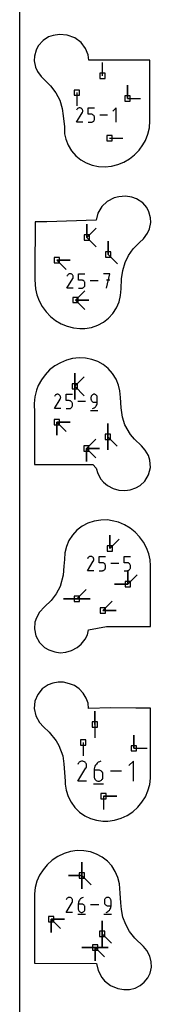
# Model space of a CAD drawing. Extents: x 0 to 600, y 0 to 900.
# Tile 55 of 56: x 0 to 14, y 681 to 787. Entities that reach past the tile are written whole.
import ezdxf

# ---------------------------------------------------------------- set-up
doc = ezdxf.new("R2010")
doc.units = 0

msp = doc.modelspace()

# ---------------------------------------------------------------- linework, layer by layer
at = {"layer": 'annotation', "color": 1}
for p, q in [((8.965385, 780.96222), (8.965385, 782.39097)), ((11.665122, 778.520201), (11.665122, 779.948951)), ((11.665122, 778.520201), (11.665122, 779.948951)), ((11.665122, 779.948951), (11.665122, 778.520201)), ((6.1853, 779.13581), (6.1853, 777.70706)), ((11.665122, 778.520201), (13.093872, 778.520201)), ((6.319478, 777.44525), (6.270773, 777.411665)), ((6.372713, 777.469786), (6.319478, 777.44525)), ((6.429175, 777.484934), (6.372713, 777.469786)), ((6.48756, 777.490355), (6.429175, 777.484934)), ((6.546565, 777.485711), (6.48756, 777.490355)), ((6.604885, 777.470662), (6.546565, 777.485711)), ((6.661216, 777.44487), (6.604885, 777.470662)), ((6.711598, 777.409094), (6.661216, 777.44487)), ((6.661216, 777.44487), (6.661216, 777.44487)), ((7.411063, 776.802803), (7.411063, 777.490393)), ((7.411063, 777.490393), (8.096813, 777.490393)), ((10.442423, 777.490393), (10.09916, 777.147034)), ((10.442423, 775.946342), (10.442423, 777.490393)), ((6.146177, 775.946329), (6.779833, 776.966433)), ((6.192171, 777.318701), (6.147145, 777.232328)), ((6.227903, 777.369369), (6.192171, 777.318701)), ((6.270773, 777.411665), (6.227903, 777.369369)), ((6.753723, 777.366162), (6.711598, 777.409094)), ((6.787217, 777.317392), (6.753723, 777.366162)), ((6.779833, 776.966433), (6.78059, 776.96737)), ((6.779833, 776.966433), (6.779833, 776.966433)), ((6.78059, 776.96737), (6.781317, 776.968316)), ((6.781317, 776.968316), (6.782017, 776.969277)), ((6.782017, 776.969277), (6.782695, 776.970262)), ((6.782695, 776.970262), (6.783357, 776.971279)), ((6.783357, 776.971279), (6.784007, 776.972336)), ((6.784007, 776.972336), (6.78465, 776.973441)), ((6.78465, 776.973441), (6.78529, 776.974601)), ((6.78529, 776.974601), (6.785933, 776.975826)), ((6.785933, 776.975826), (6.812096, 777.032001)), ((6.785933, 776.975826), (6.785933, 776.975826)), ((6.811704, 777.264097), (6.787217, 777.317392)), ((6.82681, 777.207595), (6.811704, 777.264097)), ((6.812096, 777.032001), (6.827381, 777.090231)), ((6.83216, 777.149202), (6.82681, 777.207595)), ((6.827381, 777.090231), (6.83216, 777.149202)), ((7.753938, 776.802803), (7.411063, 776.802803)), ((7.815503, 776.7973), (7.753938, 776.802803)), ((7.873475, 776.781428), (7.815503, 776.7973)), ((7.92688, 776.756145), (7.873475, 776.781428)), ((7.974743, 776.722408), (7.92688, 776.756145)), ((8.016089, 776.681174), (7.974743, 776.722408)), ((8.049944, 776.633401), (8.016089, 776.681174)), ((8.075332, 776.580044), (8.049944, 776.633401)), ((8.09128, 776.522062), (8.075332, 776.580044)), ((8.096813, 776.460412), (8.09128, 776.522062)), ((8.096813, 776.289604), (8.096813, 776.460412)), ((8.096813, 776.460412), (8.096813, 776.460412)), ((9.520238, 776.718367), (8.675977, 776.718367)), ((6.831927, 775.946329), (6.146177, 775.946329)), ((7.411063, 775.946342), (7.753938, 775.946342)), ((7.753938, 775.946342), (7.815477, 775.951875)), ((7.753938, 775.946342), (7.753938, 775.946342)), ((7.815477, 775.951875), (7.873436, 775.967826)), ((7.873436, 775.967826), (7.926837, 775.993225)), ((7.926837, 775.993225), (7.974703, 776.0271)), ((7.974703, 776.0271), (8.016057, 776.068478)), ((8.016057, 776.068478), (8.049922, 776.116389)), ((8.049922, 776.116389), (8.075321, 776.169862)), ((8.075321, 776.169862), (8.091277, 776.227924)), ((8.091277, 776.227924), (8.096813, 776.289604)), ((9.728856, 774.208852), (11.157606, 774.208852)), ((7.281078, 763.491679), (7.281078, 764.920429)), ((7.281078, 763.491679), (7.281078, 764.920429)), ((7.281078, 764.920429), (7.281078, 763.491679)), ((7.281078, 763.491679), (7.281078, 764.920429)), ((7.281078, 764.920429), (7.281078, 763.491679)), ((7.281078, 763.491679), (8.291356, 764.501958)), ((7.281078, 763.491679), (8.291356, 764.501958)), ((8.291356, 764.501958), (7.281078, 763.491679)), ((7.281078, 763.491679), (8.291356, 762.4814)), ((9.583457, 761.662497), (9.583457, 763.091247)), ((9.583457, 761.662497), (9.583457, 763.091247)), ((9.583457, 763.091247), (9.583457, 761.662497)), ((9.583457, 761.662497), (10.593735, 760.652219)), ((4.037653, 761.049947), (5.466403, 761.049947)), ((4.037653, 761.049947), (5.466403, 761.049947)), ((5.466403, 761.049947), (4.037653, 761.049947)), ((4.037653, 761.049947), (5.047932, 760.039668)), ((5.164481, 759.401689), (5.119455, 759.315318)), ((5.200212, 759.452356), (5.164481, 759.401689)), ((5.243082, 759.494652), (5.200212, 759.452356)), ((5.291786, 759.528237), (5.243082, 759.494652)), ((5.34502, 759.552773), (5.291786, 759.528237)), ((5.401482, 759.56792), (5.34502, 759.552773)), ((5.459866, 759.573341), (5.401482, 759.56792)), ((5.51887, 759.568697), (5.459866, 759.573341)), ((5.577189, 759.553648), (5.51887, 759.568697)), ((5.63352, 759.527857), (5.577189, 759.553648)), ((5.683901, 759.492081), (5.63352, 759.527857)), ((5.63352, 759.527857), (5.63352, 759.527857)), ((5.726026, 759.44915), (5.683901, 759.492081)), ((5.759519, 759.40038), (5.726026, 759.44915)), ((5.784006, 759.347086), (5.759519, 759.40038)), ((5.799112, 759.290585), (5.784006, 759.347086)), ((6.383358, 758.885797), (6.383358, 759.573379)), ((6.383358, 759.573379), (7.069099, 759.573379)), ((9.757939, 759.573379), (9.071326, 759.573379)), ((9.414681, 758.029346), (9.757939, 759.573379)), ((5.118487, 758.029334), (5.752135, 759.049426)), ((5.752135, 759.049426), (5.752892, 759.050363)), ((5.752135, 759.049426), (5.752135, 759.049426)), ((5.752892, 759.050363), (5.753619, 759.051308)), ((5.753619, 759.051308), (5.754319, 759.05227)), ((5.754319, 759.05227), (5.754998, 759.053255)), ((5.754998, 759.053255), (5.755659, 759.054272)), ((5.755659, 759.054272), (5.756309, 759.055329)), ((5.756309, 759.055329), (5.756952, 759.056433)), ((5.756952, 759.056433), (5.757592, 759.057594)), ((5.757592, 759.057594), (5.758235, 759.058818)), ((5.758235, 759.058818), (5.784398, 759.114993)), ((5.758235, 759.058818), (5.758235, 759.058818)), ((5.784398, 759.114993), (5.799682, 759.173222)), ((5.804462, 759.232192), (5.799112, 759.290585)), ((5.799682, 759.173222), (5.804462, 759.232192)), ((6.726229, 758.885797), (6.383358, 758.885797)), ((6.787793, 758.880294), (6.726229, 758.885797)), ((6.845764, 758.864423), (6.787793, 758.880294)), ((6.899168, 758.83914), (6.845764, 758.864423)), ((6.947031, 758.805404), (6.899168, 758.83914)), ((6.988376, 758.76417), (6.947031, 758.805404)), ((7.022231, 758.716397), (6.988376, 758.76417)), ((7.047619, 758.663041), (7.022231, 758.716397)), ((7.047608, 758.252864), (7.063564, 758.310925)), ((7.063567, 758.60506), (7.047619, 758.663041)), ((7.063564, 758.310925), (7.069099, 758.372605)), ((7.069099, 758.543411), (7.063567, 758.60506)), ((7.069099, 758.372605), (7.069099, 758.543411)), ((7.069099, 758.543411), (7.069099, 758.543411)), ((8.492508, 758.801363), (7.648257, 758.801363)), ((9.757939, 758.885797), (9.414681, 758.885797)), ((5.804229, 758.029334), (5.118487, 758.029334)), ((6.041406, 756.738557), (7.051685, 757.748836)), ((6.041406, 756.738557), (7.051685, 757.748836)), ((7.051685, 757.748836), (6.041406, 756.738557)), ((6.383358, 758.029346), (6.726229, 758.029346)), ((6.726229, 758.029346), (6.787767, 758.034879)), ((6.726229, 758.029346), (6.726229, 758.029346)), ((6.787767, 758.034879), (6.845725, 758.050831)), ((6.845725, 758.050831), (6.899125, 758.07623)), ((6.899125, 758.07623), (6.946991, 758.110104)), ((6.946991, 758.110104), (6.988345, 758.151482)), ((6.988345, 758.151482), (7.022209, 758.199392)), ((7.022209, 758.199392), (7.047608, 758.252864)), ((6.041406, 756.738557), (7.470156, 756.738557)), ((6.041406, 756.738557), (7.470156, 756.738557)), ((7.470156, 756.738557), (6.041406, 756.738557)), ((6.041406, 756.738557), (7.470156, 756.738557)), ((7.470156, 756.738557), (6.041406, 756.738557)), ((6.041406, 756.738557), (7.051685, 755.728278)), ((5.981393, 747.416345), (5.981393, 748.845095)), ((5.981393, 747.416345), (5.981393, 748.845095)), ((5.981393, 748.845095), (5.981393, 747.416345)), ((5.981393, 747.416345), (5.981393, 748.845095)), ((5.981393, 748.845095), (5.981393, 747.416345)), ((5.981393, 747.416345), (5.981393, 748.845095)), ((5.981393, 748.845095), (5.981393, 747.416345)), ((5.981393, 747.416345), (6.991672, 748.426623)), ((5.981393, 747.416345), (6.991672, 748.426623)), ((6.991672, 748.426623), (5.981393, 747.416345)), ((5.981393, 747.416345), (5.981393, 745.987595)), ((5.981393, 747.416345), (5.981393, 745.987595)), ((5.981393, 745.987595), (5.981393, 747.416345)), ((5.981393, 747.416345), (5.981393, 745.987595)), ((5.981393, 745.987595), (5.981393, 747.416345)), ((5.981393, 747.416345), (6.991672, 746.406066)), ((3.754456, 745.011861), (4.389843, 746.034752)), ((3.800576, 746.387982), (3.755427, 746.301374)), ((3.836405, 746.438789), (3.800576, 746.387982)), ((3.879392, 746.4812), (3.836405, 746.438789)), ((3.92823, 746.514877), (3.879392, 746.4812)), ((3.981611, 746.53948), (3.92823, 746.514877)), ((4.038227, 746.55467), (3.981611, 746.53948)), ((4.096772, 746.560106), (4.038227, 746.55467)), ((4.155937, 746.555448), (4.096772, 746.560106)), ((4.214416, 746.540358), (4.155937, 746.555448)), ((4.270902, 746.514496), (4.214416, 746.540358)), ((4.321422, 746.478622), (4.270902, 746.514496)), ((4.270902, 746.514496), (4.270902, 746.514496)), ((4.363662, 746.435573), (4.321422, 746.478622)), ((4.397247, 746.386669), (4.363662, 746.435573)), ((4.389843, 746.034752), (4.390602, 746.035692)), ((4.389843, 746.034752), (4.389843, 746.034752)), ((4.390602, 746.035692), (4.391331, 746.03664)), ((4.391331, 746.03664), (4.392033, 746.037604)), ((4.392033, 746.037604), (4.392713, 746.038592)), ((4.392713, 746.038592), (4.393377, 746.039611)), ((4.393377, 746.039611), (4.394028, 746.040671)), ((4.394028, 746.040671), (4.394673, 746.041779)), ((4.394673, 746.041779), (4.395315, 746.042943)), ((4.395315, 746.042943), (4.39596, 746.04417)), ((4.39596, 746.04417), (4.422195, 746.100499)), ((4.39596, 746.04417), (4.39596, 746.04417)), ((4.421801, 746.33323), (4.397247, 746.386669)), ((4.436948, 746.276573), (4.421801, 746.33323)), ((4.422195, 746.100499), (4.437521, 746.158889)), ((4.442313, 746.21802), (4.436948, 746.276573)), ((4.437521, 746.158889), (4.442313, 746.21802)), ((5.022798, 745.870675), (5.022798, 746.560143)), ((5.022798, 746.560143), (5.710422, 746.560143)), ((5.36661, 745.870675), (5.022798, 745.870675)), ((5.428343, 745.865156), (5.36661, 745.870675)), ((5.486473, 745.849241), (5.428343, 745.865156)), ((5.540024, 745.82389), (5.486473, 745.849241)), ((5.588018, 745.79006), (5.540024, 745.82389)), ((5.629477, 745.748714), (5.588018, 745.79006)), ((5.663424, 745.70081), (5.629477, 745.748714)), ((5.688882, 745.647307), (5.663424, 745.70081)), ((5.704874, 745.589167), (5.688882, 745.647307)), ((5.710422, 745.527348), (5.704874, 745.589167)), ((5.710422, 745.356073), (5.710422, 745.527348)), ((5.710422, 745.527348), (5.710422, 745.527348)), ((7.137736, 745.786008), (6.291169, 745.786008)), ((7.723646, 746.277698), (7.718095, 746.215846)), ((7.718095, 746.215846), (7.718095, 746.043697)), ((7.718095, 746.043697), (7.718095, 746.043697)), ((7.718095, 746.043697), (7.723646, 745.981849)), ((7.739645, 746.335928), (7.723646, 746.277698)), ((7.723646, 745.981849), (7.739645, 745.923628)), ((7.765114, 746.389559), (7.739645, 746.335928)), ((7.739645, 745.923628), (7.765114, 745.870009)), ((7.799071, 746.437616), (7.765114, 746.389559)), ((7.765114, 745.870009), (7.799071, 745.821967)), ((7.840538, 746.479124), (7.799071, 746.437616)), ((7.799071, 745.821967), (7.840538, 745.780476)), ((7.888535, 746.513106), (7.840538, 746.479124)), ((7.840538, 745.780476), (7.888535, 745.746509)), ((7.942082, 746.538588), (7.888535, 746.513106)), ((7.888535, 745.746509), (7.942082, 745.721041)), ((8.000199, 746.554592), (7.942082, 746.538588)), ((7.942082, 745.721041), (8.000199, 745.705045)), ((8.061907, 746.560143), (8.000199, 746.554592)), ((8.000199, 745.705045), (8.061907, 745.699497)), ((8.123742, 746.554592), (8.061907, 746.560143)), ((8.061907, 746.560143), (8.061907, 746.560143)), ((8.061907, 745.699497), (8.405719, 745.699497)), ((8.181927, 746.538588), (8.123742, 746.554592)), ((8.235494, 746.513106), (8.181927, 746.538588)), ((8.283475, 746.479124), (8.235494, 746.513106)), ((8.324902, 746.437616), (8.283475, 746.479124)), ((8.358808, 746.389559), (8.324902, 746.437616)), ((8.384224, 746.335928), (8.358808, 746.389559)), ((8.375892, 745.494771), (8.398106, 745.595108)), ((8.400184, 746.277698), (8.384224, 746.335928)), ((8.398106, 745.595108), (8.405719, 745.699497)), ((8.405719, 746.215846), (8.400184, 746.277698)), ((8.405719, 745.699497), (8.405719, 746.215846)), ((8.405719, 746.215846), (8.405719, 746.215846)), ((4.44208, 745.011861), (3.754456, 745.011861)), ((5.022798, 745.011873), (5.36661, 745.011873)), ((5.36661, 745.011873), (5.428317, 745.017421)), ((5.36661, 745.011873), (5.36661, 745.011873)), ((5.428317, 745.017421), (5.486434, 745.033417)), ((5.486434, 745.033417), (5.539981, 745.058885)), ((5.539981, 745.058885), (5.587978, 745.092852)), ((5.587978, 745.092852), (5.629445, 745.134343)), ((5.629445, 745.134343), (5.663403, 745.182386)), ((5.663403, 745.182386), (5.688871, 745.236004)), ((5.688871, 745.236004), (5.704871, 745.294225)), ((5.704871, 745.294225), (5.710422, 745.356073)), ((7.67513, 744.818339), (8.449265, 744.818339)), ((7.889855, 745.011873), (7.988175, 745.048512)), ((7.889855, 745.011873), (7.889855, 745.011873)), ((7.988175, 745.048512), (8.078421, 745.098036)), ((8.078421, 745.098036), (8.159659, 745.159184)), ((8.159659, 745.159184), (8.230958, 745.230693)), ((8.230958, 745.230693), (8.291385, 745.311301)), ((8.291385, 745.311301), (8.340007, 745.399748)), ((8.340007, 745.399748), (8.375892, 745.494771)), ((4.035075, 743.560162), (5.463825, 743.560162)), ((4.035075, 743.560162), (5.463825, 743.560162)), ((5.463825, 743.560162), (4.035075, 743.560162)), ((4.035075, 743.560162), (4.035075, 742.131412)), ((4.035075, 743.560162), (5.463825, 743.560162)), ((5.463825, 743.560162), (4.035075, 743.560162)), ((4.035075, 743.560162), (4.035075, 742.131412)), ((4.035075, 742.131412), (4.035075, 743.560162)), ((4.035075, 743.560162), (5.045354, 742.549883)), ((9.557134, 741.970339), (9.557134, 743.399089)), ((9.557134, 741.970339), (9.557134, 743.399089)), ((9.557134, 743.399089), (9.557134, 741.970339)), ((9.557134, 741.970339), (9.557134, 743.399089)), ((9.557134, 743.399089), (9.557134, 741.970339)), ((7.220035, 740.712208), (8.230314, 741.722487)), ((7.220035, 740.712208), (8.230314, 741.722487)), ((8.230314, 741.722487), (7.220035, 740.712208)), ((9.557134, 741.970339), (9.557134, 740.541589)), ((9.557134, 741.970339), (9.557134, 740.541589)), ((9.557134, 740.541589), (9.557134, 741.970339)), ((9.557134, 741.970339), (10.567412, 740.96006)), ((7.220035, 740.712208), (8.648785, 740.712208)), ((7.220035, 740.712208), (8.648785, 740.712208)), ((8.648785, 740.712208), (7.220035, 740.712208)), ((7.220035, 740.712208), (7.220035, 739.283458)), ((7.220035, 740.712208), (8.648785, 740.712208)), ((8.648785, 740.712208), (7.220035, 740.712208)), ((7.220035, 740.712208), (7.220035, 739.283458)), ((7.220035, 739.283458), (7.220035, 740.712208)), ((7.220035, 740.712208), (8.648785, 740.712208)), ((8.648785, 740.712208), (7.220035, 740.712208)), ((7.220035, 740.712208), (7.220035, 739.283458)), ((7.220035, 739.283458), (7.220035, 740.712208)), ((7.220035, 740.712208), (8.230314, 739.701929)), ((9.763167, 729.906824), (9.763167, 731.335574)), ((9.763167, 729.906824), (9.763167, 731.335574)), ((9.763167, 731.335574), (9.763167, 729.906824)), ((9.763167, 729.906824), (10.773446, 730.917103)), ((7.338399, 727.50239), (7.973794, 728.525294)), ((7.384519, 728.878529), (7.33937, 728.791919)), ((7.420349, 728.929336), (7.384519, 728.878529)), ((7.463337, 728.971748), (7.420349, 728.929336)), ((7.512175, 729.005426), (7.463337, 728.971748)), ((7.565556, 729.030029), (7.512175, 729.005426)), ((7.622174, 729.045218), (7.565556, 729.030029)), ((7.680719, 729.050654), (7.622174, 729.045218)), ((7.739885, 729.045997), (7.680719, 729.050654)), ((7.798365, 729.030907), (7.739885, 729.045997)), ((7.854851, 729.005044), (7.798365, 729.030907)), ((7.905372, 728.96917), (7.854851, 729.005044)), ((7.854851, 729.005044), (7.854851, 729.005044)), ((7.947613, 728.926121), (7.905372, 728.96917)), ((7.981198, 728.877216), (7.947613, 728.926121)), ((7.973794, 728.525294), (7.974553, 728.526234)), ((7.973794, 728.525294), (7.973794, 728.525294)), ((7.974553, 728.526234), (7.975282, 728.527182)), ((7.975282, 728.527182), (7.975984, 728.528146)), ((7.975984, 728.528146), (7.976664, 728.529134)), ((7.976664, 728.529134), (7.977328, 728.530154)), ((7.977328, 728.530154), (7.97798, 728.531213)), ((7.97798, 728.531213), (7.978624, 728.532321)), ((7.978624, 728.532321), (7.979266, 728.533485)), ((7.979266, 728.533485), (7.979911, 728.534712)), ((7.979911, 728.534712), (8.006146, 728.591042)), ((7.979911, 728.534712), (7.979911, 728.534712)), ((8.005752, 728.823776), (7.981198, 728.877216)), ((8.0209, 728.767118), (8.005752, 728.823776)), ((8.006146, 728.591042), (8.021472, 728.649432)), ((8.026265, 728.708564), (8.0209, 728.767118)), ((8.021472, 728.649432), (8.026265, 728.708564)), ((8.606757, 728.361215), (8.606757, 729.050692)), ((8.606757, 729.050692), (9.294389, 729.050692)), ((11.302185, 728.361215), (11.302185, 729.050692)), ((11.302185, 729.050692), (11.989817, 729.050692)), ((8.026031, 727.50239), (7.338399, 727.50239)), ((8.950573, 728.361215), (8.606757, 728.361215)), ((8.606757, 727.502402), (8.950573, 727.502402)), ((9.012307, 728.355696), (8.950573, 728.361215)), ((8.950573, 727.502402), (9.012281, 727.507951)), ((8.950573, 727.502402), (8.950573, 727.502402)), ((9.012281, 727.507951), (9.070399, 727.523946)), ((9.070438, 728.339781), (9.012307, 728.355696)), ((9.070399, 727.523946), (9.123947, 727.549415)), ((9.12399, 728.314429), (9.070438, 728.339781)), ((9.123947, 727.549415), (9.171944, 727.583382)), ((9.171984, 728.280599), (9.12399, 728.314429)), ((9.171944, 727.583382), (9.213412, 727.624874)), ((9.213444, 728.239252), (9.171984, 728.280599)), ((9.213412, 727.624874), (9.24737, 727.672917)), ((9.247391, 728.191347), (9.213444, 728.239252)), ((9.24737, 727.672917), (9.272838, 727.726536)), ((9.27285, 728.137845), (9.247391, 728.191347)), ((9.272838, 727.726536), (9.288838, 727.784758)), ((9.288841, 728.079704), (9.27285, 728.137845)), ((9.288838, 727.784758), (9.294389, 727.846607)), ((9.294389, 728.017884), (9.288841, 728.079704)), ((9.294389, 727.846607), (9.294389, 728.017884)), ((9.294389, 728.017884), (9.294389, 728.017884)), ((10.721722, 728.276547), (9.875144, 728.276547)), ((11.646001, 728.361215), (11.302185, 728.361215)), ((11.302185, 727.502402), (11.646001, 727.502402)), ((11.707735, 728.355696), (11.646001, 728.361215)), ((11.646001, 727.502402), (11.707709, 727.507951)), ((11.646001, 727.502402), (11.646001, 727.502402)), ((11.707709, 727.507951), (11.765827, 727.523946)), ((11.765866, 728.339781), (11.707735, 728.355696)), ((11.70941, 726.05067), (11.70941, 727.479419)), ((11.70941, 726.05067), (11.70941, 727.479419)), ((11.70941, 727.479419), (11.70941, 726.05067)), ((11.70941, 726.05067), (11.70941, 727.479419)), ((11.70941, 727.479419), (11.70941, 726.05067)), ((11.765827, 727.523946), (11.819375, 727.549415)), ((11.819418, 728.314429), (11.765866, 728.339781)), ((11.819375, 727.549415), (11.867372, 727.583382)), ((11.867412, 728.280599), (11.819418, 728.314429)), ((11.867372, 727.583382), (11.90884, 727.624874)), ((11.908872, 728.239252), (11.867412, 728.280599)), ((11.90884, 727.624874), (11.942798, 727.672917)), ((11.942819, 728.191347), (11.908872, 728.239252)), ((11.942798, 727.672917), (11.968267, 727.726536)), ((11.968278, 728.137845), (11.942819, 728.191347)), ((11.968267, 727.726536), (11.984266, 727.784758)), ((11.98427, 728.079704), (11.968278, 728.137845)), ((11.984266, 727.784758), (11.989817, 727.846607)), ((11.989817, 728.017884), (11.98427, 728.079704)), ((11.989817, 727.846607), (11.989817, 728.017884)), ((11.989817, 728.017884), (11.989817, 728.017884)), ((11.70941, 726.05067), (12.719689, 727.060948)), ((6.187385, 724.460818), (7.197664, 725.471097)), ((11.70941, 726.05067), (10.28066, 726.05067)), ((11.70941, 726.05067), (10.28066, 726.05067)), ((10.28066, 726.05067), (11.70941, 726.05067)), ((6.187385, 724.460818), (4.758635, 724.460819)), ((6.187385, 724.460818), (4.758635, 724.460819)), ((4.758635, 724.460819), (6.187385, 724.460818)), ((6.187385, 724.460818), (7.616135, 724.460818)), ((6.187385, 724.460818), (7.616135, 724.460818)), ((7.616135, 724.460818), (6.187385, 724.460818)), ((6.187385, 724.460818), (7.616135, 724.460818)), ((7.616135, 724.460818), (6.187385, 724.460818)), ((9.000694, 723.202589), (10.010972, 724.212868)), ((9.000694, 723.202589), (10.429444, 723.202589)), ((9.000694, 723.202589), (10.429444, 723.202589)), ((10.429444, 723.202589), (9.000694, 723.202589)), ((8.141531, 710.88622), (8.141531, 712.31497)), ((8.141531, 710.88622), (8.141531, 712.31497)), ((8.141531, 712.31497), (8.141531, 710.88622)), ((8.141531, 710.88622), (8.141531, 709.45747)), ((12.356154, 708.316642), (12.356154, 709.745392)), ((12.356154, 708.316642), (12.356154, 709.745392)), ((12.356154, 709.745392), (12.356154, 708.316642)), ((6.876332, 708.932251), (6.876332, 707.503501)), ((12.356154, 708.316642), (13.784904, 708.316642)), ((6.284727, 704.762779), (7.17272, 706.192335)), ((6.349182, 706.685996), (6.286084, 706.564955)), ((6.399256, 706.757001), (6.349182, 706.685996)), ((6.459333, 706.816274), (6.399256, 706.757001)), ((6.527587, 706.86334), (6.459333, 706.816274)), ((6.60219, 706.897725), (6.527587, 706.86334)), ((6.681315, 706.918953), (6.60219, 706.897725)), ((6.763135, 706.92655), (6.681315, 706.918953)), ((6.845823, 706.920041), (6.763135, 706.92655)), ((6.927551, 706.898952), (6.845823, 706.920041)), ((7.006493, 706.862808), (6.927551, 706.898952)), ((7.077098, 706.812671), (7.006493, 706.862808)), ((7.006493, 706.862808), (7.006493, 706.862808)), ((7.136131, 706.752508), (7.077098, 706.812671)), ((7.183068, 706.684162), (7.136131, 706.752508)), ((7.17272, 706.192335), (7.173782, 706.193648)), ((7.17272, 706.192335), (7.17272, 706.192335)), ((7.173782, 706.193648), (7.1748, 706.194973)), ((7.1748, 706.194973), (7.175781, 706.19632)), ((7.175781, 706.19632), (7.176732, 706.197701)), ((7.176732, 706.197701), (7.177659, 706.199126)), ((7.177659, 706.199126), (7.17857, 706.200607)), ((7.17857, 706.200607), (7.179471, 706.202155)), ((7.179471, 706.202155), (7.180368, 706.203782)), ((7.180368, 706.203782), (7.181269, 706.205497)), ((7.181269, 706.205497), (7.217934, 706.28422)), ((7.181269, 706.205497), (7.181269, 706.205497)), ((7.217384, 706.609476), (7.183068, 706.684162)), ((7.238553, 706.530295), (7.217384, 706.609476)), ((7.217934, 706.28422), (7.239353, 706.365823)), ((7.246051, 706.448463), (7.238553, 706.530295)), ((7.239353, 706.365823), (7.246051, 706.448463)), ((8.099009, 706.249806), (8.067954, 706.109282)), ((8.149181, 706.382854), (8.099009, 706.249806)), ((8.217175, 706.506685), (8.149181, 706.382854)), ((8.301693, 706.619557), (8.217175, 706.506685)), ((8.401439, 706.719727), (8.301693, 706.619557)), ((8.515117, 706.805452), (8.401439, 706.719727)), ((8.64143, 706.874992), (8.515117, 706.805452)), ((8.779081, 706.926602), (8.64143, 706.874992)), ((8.779081, 706.926602), (8.779081, 706.926602)), ((12.305408, 706.926602), (11.824366, 706.445425)), ((12.305408, 704.762797), (12.305408, 706.926602)), ((8.067954, 706.109282), (8.057315, 705.963026)), ((8.057315, 705.963026), (8.057315, 705.243839)), ((8.537814, 705.963026), (8.057315, 705.963026)), ((8.057315, 705.243839), (8.057315, 705.243839)), ((8.057315, 705.243839), (8.065073, 705.157401)), ((8.065073, 705.157401), (8.087433, 705.076034)), ((8.624233, 705.955314), (8.537814, 705.963026)), ((8.70555, 705.933072), (8.624233, 705.955314)), ((8.780413, 705.897641), (8.70555, 705.933072)), ((8.847469, 705.850363), (8.780413, 705.897641)), ((8.905366, 705.792578), (8.847469, 705.850363)), ((8.952751, 705.725629), (8.905366, 705.792578)), ((8.988273, 705.650856), (8.952751, 705.725629)), ((9.010577, 705.569602), (8.988273, 705.650856)), ((8.988273, 705.076034), (9.010577, 705.157401)), ((9.018313, 705.483206), (9.010577, 705.569602)), ((9.010577, 705.157401), (9.018313, 705.243839)), ((9.018313, 705.243839), (9.018313, 705.483206)), ((9.018313, 705.483206), (9.018313, 705.483206)), ((11.013075, 705.8447), (9.829943, 705.8447)), ((7.245724, 704.762779), (6.284727, 704.762779)), ((7.997134, 704.492321), (9.079037, 704.492321)), ((8.087433, 705.076034), (8.123027, 705.001099)), ((8.123027, 705.001099), (8.170485, 704.933957)), ((8.170485, 704.933957), (8.228438, 704.87597)), ((8.228438, 704.87597), (8.295516, 704.828499)), ((8.295516, 704.828499), (8.370351, 704.792905)), ((8.370351, 704.792905), (8.451574, 704.770551)), ((8.451574, 704.770551), (8.537814, 704.762797)), ((8.537814, 704.762797), (8.624233, 704.770551)), ((8.537814, 704.762797), (8.537814, 704.762797)), ((8.624233, 704.770551), (8.70555, 704.792905)), ((8.70555, 704.792905), (8.780413, 704.828499)), ((8.780413, 704.828499), (8.847469, 704.87597)), ((8.847469, 704.87597), (8.905366, 704.933957)), ((8.905366, 704.933957), (8.952751, 705.001099)), ((8.952751, 705.001099), (8.988273, 705.076034)), ((9.077121, 703.138446), (10.505871, 703.138446)), ((9.077121, 703.138446), (10.505871, 703.138446)), ((10.505871, 703.138446), (9.077121, 703.138446)), ((9.077121, 703.138446), (9.077121, 701.709696)), ((6.732364, 694.577884), (6.732364, 696.006634)), ((6.732364, 694.577884), (6.732364, 696.006634)), ((6.732364, 696.006634), (6.732364, 694.577884)), ((6.732364, 694.577884), (6.732364, 696.006634)), ((6.732364, 696.006634), (6.732364, 694.577884)), ((6.732364, 694.577884), (6.732364, 696.006634)), ((6.732364, 696.006634), (6.732364, 694.577884)), ((6.732364, 694.577884), (5.303614, 694.577884)), ((6.732364, 694.577884), (5.303614, 694.577884)), ((5.303614, 694.577884), (6.732364, 694.577884)), ((6.732364, 694.577884), (6.732364, 693.149134)), ((6.732364, 694.577884), (6.732364, 693.149134)), ((6.732364, 693.149134), (6.732364, 694.577884)), ((6.732364, 694.577884), (6.732364, 693.149134)), ((6.732364, 693.149134), (6.732364, 694.577884)), ((6.732364, 694.577884), (7.742642, 693.567605)), ((5.016859, 690.592933), (5.682556, 691.664619)), ((5.065179, 692.0347), (5.017876, 691.94396)), ((5.102717, 692.08793), (5.065179, 692.0347)), ((5.147755, 692.132365), (5.102717, 692.08793)), ((5.198923, 692.167648), (5.147755, 692.132365)), ((5.25485, 692.193425), (5.198923, 692.167648)), ((5.314167, 692.209339), (5.25485, 692.193425)), ((5.375504, 692.215034), (5.314167, 692.209339)), ((5.437492, 692.210155), (5.375504, 692.215034)), ((5.498761, 692.194345), (5.437492, 692.210155)), ((5.557941, 692.167249), (5.498761, 692.194345)), ((5.610871, 692.129664), (5.557941, 692.167249)), ((5.557941, 692.167249), (5.557941, 692.167249)), ((5.655126, 692.084561), (5.610871, 692.129664)), ((5.690313, 692.033324), (5.655126, 692.084561)), ((5.682556, 691.664619), (5.683352, 691.665604)), ((5.682556, 691.664619), (5.682556, 691.664619)), ((5.683352, 691.665604), (5.684115, 691.666597)), ((5.684115, 691.666597), (5.68485, 691.667607)), ((5.68485, 691.667607), (5.685563, 691.668642)), ((5.685563, 691.668642), (5.686258, 691.669711)), ((5.686258, 691.669711), (5.686941, 691.670821)), ((5.686941, 691.670821), (5.687616, 691.671982)), ((5.687616, 691.671982), (5.688289, 691.673201)), ((5.688289, 691.673201), (5.688964, 691.674487)), ((5.688964, 691.674487), (5.716451, 691.733503)), ((5.688964, 691.674487), (5.688964, 691.674487)), ((5.716038, 691.977335), (5.690313, 692.033324)), ((5.731908, 691.917976), (5.716038, 691.977335)), ((5.716451, 691.733503), (5.732508, 691.794678)), ((5.737529, 691.85663), (5.731908, 691.917976)), ((5.732508, 691.794678), (5.737529, 691.85663)), ((6.353681, 691.602358), (6.345705, 691.492715)), ((6.345705, 691.492715), (6.345705, 690.953566)), ((6.705917, 691.492715), (6.345705, 691.492715)), ((6.376961, 691.707703), (6.353681, 691.602358)), ((6.414573, 691.807445), (6.376961, 691.707703)), ((6.465546, 691.900277), (6.414573, 691.807445)), ((6.528906, 691.984893), (6.465546, 691.900277)), ((6.603683, 692.059986), (6.528906, 691.984893)), ((6.688903, 692.124252), (6.603683, 692.059986)), ((6.783595, 692.176383), (6.688903, 692.124252)), ((6.770703, 691.486934), (6.705917, 691.492715)), ((6.831663, 691.47026), (6.770703, 691.486934)), ((6.886787, 692.215074), (6.783595, 692.176383)), ((6.887785, 691.443698), (6.831663, 691.47026)), ((6.886787, 692.215074), (6.886787, 692.215074)), ((6.938055, 691.408255), (6.887785, 691.443698)), ((6.981458, 691.364936), (6.938055, 691.408255)), ((7.016981, 691.314747), (6.981458, 691.364936)), ((7.04361, 691.258693), (7.016981, 691.314747)), ((8.561532, 691.40401), (7.674581, 691.40401)), ((9.175391, 691.919155), (9.169576, 691.854352)), ((9.169576, 691.854352), (9.169576, 691.673991)), ((9.169576, 691.673991), (9.169576, 691.673991)), ((9.169576, 691.673991), (9.175391, 691.609192)), ((9.192154, 691.980162), (9.175391, 691.919155)), ((9.175391, 691.609192), (9.192154, 691.548194)), ((9.218837, 692.036352), (9.192154, 691.980162)), ((9.192154, 691.548194), (9.218837, 691.492018)), ((9.254415, 692.086702), (9.218837, 692.036352)), ((9.218837, 691.492018), (9.254415, 691.441684)), ((9.29786, 692.130189), (9.254415, 692.086702)), ((9.254415, 691.441684), (9.29786, 691.398213)), ((9.348147, 692.165793), (9.29786, 692.130189)), ((9.29786, 691.398213), (9.348147, 691.362626)), ((9.404248, 692.19249), (9.348147, 692.165793)), ((9.348147, 691.362626), (9.404248, 691.335943)), ((9.465137, 692.209257), (9.404248, 692.19249)), ((9.404248, 691.335943), (9.465137, 691.319185)), ((9.529788, 692.215074), (9.465137, 692.209257)), ((9.465137, 691.319185), (9.529788, 691.313372)), ((9.594574, 692.209257), (9.529788, 692.215074)), ((9.529788, 692.215074), (9.529788, 692.215074)), ((9.529788, 691.313372), (9.890001, 691.313372)), ((9.655534, 692.19249), (9.594574, 692.209257)), ((9.711656, 692.165793), (9.655534, 692.19249)), ((9.761926, 692.130189), (9.711656, 692.165793)), ((9.805329, 692.086702), (9.761926, 692.130189)), ((9.840852, 692.036352), (9.805329, 692.086702)), ((9.867481, 691.980162), (9.840852, 692.036352)), ((9.884202, 691.919155), (9.867481, 691.980162)), ((9.882026, 691.204003), (9.890001, 691.313372)), ((9.890001, 691.854352), (9.884202, 691.919155)), ((9.890001, 691.313372), (9.890001, 691.854352)), ((9.890001, 691.854352), (9.890001, 691.854352)), ((5.737284, 690.592933), (5.016859, 690.592933)), ((6.300589, 690.39018), (7.111653, 690.39018)), ((6.345705, 690.953566), (6.345705, 690.953566)), ((6.345705, 690.953566), (6.35152, 690.888767)), ((6.35152, 690.888767), (6.368283, 690.827769)), ((6.368283, 690.827769), (6.394967, 690.771593)), ((6.394967, 690.771593), (6.430544, 690.721259)), ((6.430544, 690.721259), (6.473989, 690.677788)), ((6.473989, 690.677788), (6.524276, 690.642201)), ((6.524276, 690.642201), (6.580377, 690.615517)), ((6.580377, 690.615517), (6.641266, 690.598759)), ((6.641266, 690.598759), (6.705917, 690.592946)), ((6.705917, 690.592946), (6.770703, 690.598759)), ((6.705917, 690.592946), (6.705917, 690.592946)), ((6.770703, 690.598759), (6.831663, 690.615517)), ((6.831663, 690.615517), (6.887785, 690.642201)), ((6.887785, 690.642201), (6.938055, 690.677788)), ((6.938055, 690.677788), (6.981458, 690.721259)), ((6.981458, 690.721259), (7.016981, 690.771593)), ((7.016981, 690.771593), (7.04361, 690.827769)), ((7.060331, 691.197779), (7.04361, 691.258693)), ((7.04361, 690.827769), (7.060331, 690.888767)), ((7.06613, 691.133011), (7.060331, 691.197779)), ((7.060331, 690.888767), (7.06613, 690.953566)), ((7.06613, 690.953566), (7.06613, 691.133011)), ((7.06613, 691.133011), (7.06613, 691.133011)), ((9.124562, 690.39018), (9.935625, 690.39018)), ((9.349529, 690.592946), (9.45254, 690.631333)), ((9.349529, 690.592946), (9.349529, 690.592946)), ((9.45254, 690.631333), (9.54709, 690.683219)), ((9.54709, 690.683219), (9.632204, 690.747284)), ((9.632204, 690.747284), (9.706904, 690.822204)), ((9.706904, 690.822204), (9.770214, 690.906658)), ((9.770214, 690.906658), (9.821155, 690.999324)), ((9.821155, 690.999324), (9.858752, 691.098879)), ((9.858752, 691.098879), (9.882026, 691.204003)), ((3.42291, 689.857843), (4.85166, 689.857843)), ((3.42291, 689.857843), (4.85166, 689.857843)), ((4.85166, 689.857843), (3.42291, 689.857843)), ((3.42291, 689.857843), (3.42291, 688.429093)), ((3.42291, 689.857843), (4.85166, 689.857843)), ((4.85166, 689.857843), (3.42291, 689.857843)), ((3.42291, 689.857843), (3.42291, 688.429093)), ((3.42291, 688.429093), (3.42291, 689.857843)), ((3.42291, 689.857843), (4.433188, 688.847564)), ((8.944968, 688.26802), (8.944968, 689.69677)), ((8.944968, 688.26802), (8.944968, 689.69677)), ((8.944968, 689.69677), (8.944968, 688.26802)), ((8.944968, 688.26802), (8.944968, 689.69677)), ((8.944968, 689.69677), (8.944968, 688.26802)), ((8.944968, 688.26802), (8.944968, 686.83927)), ((8.944968, 688.26802), (8.944968, 686.83927)), ((8.944968, 686.83927), (8.944968, 688.26802)), ((8.944968, 688.26802), (9.955247, 687.257741)), ((8.162711, 686.806138), (6.733961, 686.806138)), ((8.162711, 686.806138), (6.733961, 686.806138)), ((6.733961, 686.806138), (8.162711, 686.806138)), ((8.162711, 686.806138), (8.16271, 685.377388)), ((8.162711, 686.806138), (8.16271, 685.377388)), ((8.16271, 685.377388), (8.162711, 686.806138)), ((8.162711, 686.806138), (8.16271, 685.377388)), ((8.16271, 685.377388), (8.162711, 686.806138)), ((8.162711, 686.806138), (9.591461, 686.806138)), ((8.162711, 686.806138), (9.591461, 686.806138)), ((9.591461, 686.806138), (8.162711, 686.806138)), ((8.162711, 686.806138), (9.591461, 686.806138)), ((9.591461, 686.806138), (8.162711, 686.806138)), ((8.162711, 686.806138), (9.591461, 686.806138)), ((9.591461, 686.806138), (8.162711, 686.806138)), ((8.162711, 686.806138), (9.172989, 685.795859))]:
    msp.add_line(p, q, dxfattribs=at)
at = {"layer": 'boundary', "color": 5}
for p, q in [((3.125083, 785.14956), (2.53608, 784.76848)), ((3.628331, 785.315781), (3.125083, 785.14956)), ((4.322729, 785.429746), (3.628331, 785.315781)), ((5.150063, 785.349774), (4.322729, 785.429746)), ((5.958306, 785.054656), (5.150063, 785.349774)), ((6.643706, 784.558203), (5.958306, 785.054656)), ((2.018729, 784.185976), (1.775347, 783.734211)), ((2.53608, 784.76848), (2.018729, 784.185976)), ((7.144638, 783.900439), (6.643706, 784.558203)), ((7.416036, 783.217094), (7.144638, 783.900439)), ((1.609783, 783.085869), (1.5875, 782.568658)), ((1.775347, 783.734211), (1.609783, 783.085869)), ((7.483213, 782.641274), (7.416036, 783.217094)), ((1.5875, 782.568658), (1.731978, 781.883323)), ((1.731978, 781.883323), (1.932208, 781.414167)), ((12.633913, 782.656444), (7.483213, 782.641274)), ((13.229752, 782.65996), (12.633913, 782.656444)), ((14.103647, 782.643653), (13.229752, 782.65996)), ((14.107774, 780.909786), (14.103647, 782.643653)), ((1.932208, 781.414167), (2.312838, 780.889381)), ((2.312838, 780.889381), (2.802797, 780.404534)), ((14.100311, 777.568872), (14.107774, 780.909786)), ((2.802797, 780.404534), (3.35397, 779.882781)), ((3.35397, 779.882781), (3.918466, 779.135038)), ((3.918466, 779.135038), (4.343383, 778.309249)), ((4.343383, 778.309249), (4.616666, 777.429886)), ((4.616666, 777.429886), (4.717176, 776.630719)), ((14.102136, 776.662774), (14.100311, 777.568872)), ((4.717176, 776.630719), (4.837849, 775.441682)), ((14.1033, 776.077076), (14.102136, 776.662774)), ((4.837849, 775.441682), (4.842498, 774.691867)), ((13.881713, 774.640023), (14.049345, 775.354079)), ((14.049345, 775.354079), (14.1033, 776.077076)), ((4.842498, 774.691867), (4.981469, 774.119494)), ((13.604322, 773.952482), (13.881713, 774.640023)), ((4.981469, 774.119494), (5.246377, 773.452878)), ((5.246377, 773.452878), (5.615171, 772.849998)), ((12.918394, 772.929249), (13.333991, 773.491953)), ((13.333991, 773.491953), (13.604322, 773.952482)), ((5.615171, 772.849998), (6.0757, 772.324218)), ((6.0757, 772.324218), (6.614091, 771.886231)), ((11.874732, 771.995207), (12.428722, 772.427007)), ((12.428722, 772.427007), (12.918394, 772.929249)), ((6.614091, 771.886231), (7.215336, 771.544103)), ((7.215336, 771.544103), (7.863733, 771.303203)), ((7.863733, 771.303203), (8.543328, 771.166467)), ((8.543328, 771.166467), (9.24211, 771.134406)), ((9.24211, 771.134406), (9.939227, 771.206514)), ((9.939227, 771.206514), (10.618065, 771.377768)), ((10.618065, 771.377768), (11.267219, 771.642843)), ((11.267219, 771.642843), (11.874732, 771.995207)), ((10.751466, 767.899168), (10.219687, 767.765284)), ((11.447552, 767.959406), (10.751466, 767.899168)), ((12.14192, 767.845441), (11.447552, 767.959406)), ((8.882633, 766.822633), (8.476799, 766.12687)), ((9.479745, 767.383788), (8.882633, 766.822633)), ((10.219687, 767.765284), (9.479745, 767.383788)), ((12.645263, 767.679189), (12.14192, 767.845441)), ((13.317333, 767.233824), (12.645263, 767.679189)), ((13.751539, 766.715636), (13.317333, 767.233824)), ((8.476799, 766.12687), (8.290717, 765.36304)), ((13.994937, 766.263872), (13.751539, 766.715636)), ((14.160487, 765.615529), (13.994937, 766.263872)), ((1.666468, 765.173144), (1.662317, 763.438583)), ((2.955881, 765.180737), (1.666468, 765.173144)), ((8.290717, 765.36304), (2.955881, 765.180737)), ((14.038322, 764.412984), (14.182783, 765.098319)), ((14.182783, 765.098319), (14.160487, 765.615529)), ((13.389706, 763.334374), (13.838069, 763.943827)), ((13.838069, 763.943827), (14.038322, 764.412984)), ((1.662317, 763.438583), (1.643061, 761.529372)), ((12.297998, 762.259681), (12.96748, 762.934182)), ((12.96748, 762.934182), (13.389706, 763.334374)), ((1.643061, 761.529372), (1.629826, 760.876309)), ((11.407418, 760.779613), (11.795387, 761.558789)), ((11.795387, 761.558789), (12.297998, 762.259681)), ((1.629826, 760.876309), (1.660356, 758.909264)), ((11.150529, 759.938081), (11.407418, 760.779613)), ((11.038557, 759.037087), (11.150529, 759.938081)), ((1.660356, 758.909264), (1.714657, 757.9591)), ((10.983162, 757.934632), (11.038557, 759.037087)), ((1.714657, 757.9591), (1.860737, 757.283955)), ((1.860737, 757.283955), (2.103406, 756.633885)), ((10.759364, 756.532793), (10.92785, 757.221519)), ((10.92785, 757.221519), (10.983162, 757.934632)), ((2.103406, 756.633885), (2.436286, 756.021614)), ((10.481554, 755.886214), (10.759364, 756.532793)), ((2.436286, 756.021614), (2.851881, 755.458909)), ((2.851881, 755.458909), (3.341546, 754.956667)), ((9.627038, 754.78166), (10.10104, 755.297621)), ((10.10104, 755.297621), (10.481554, 755.886214)), ((3.341546, 754.956667), (3.895548, 754.524867)), ((3.895548, 754.524867), (4.503049, 754.172503)), ((4.503049, 754.172503), (5.152224, 753.907426)), ((8.446807, 754.017088), (9.071093, 754.351209)), ((9.071093, 754.351209), (9.627038, 754.78166)), ((5.152224, 753.907426), (5.832061, 753.735954)), ((5.832061, 753.735954), (6.52994, 753.664237)), ((6.52994, 753.664237), (7.056103, 753.669089)), ((7.056103, 753.669089), (7.769563, 753.787745)), ((7.769563, 753.787745), (8.446807, 754.017088)), ((4.406792, 749.970624), (3.800477, 749.615171)), ((5.055189, 750.239038), (4.406792, 749.970624)), ((5.732865, 750.413836), (5.055189, 750.239038)), ((6.425498, 750.489237), (5.732865, 750.413836)), ((7.119144, 750.462375), (6.425498, 750.489237)), ((7.800271, 750.330905), (7.119144, 750.462375)), ((8.450909, 750.095106), (7.800271, 750.330905)), ((9.055062, 749.757764), (8.450909, 750.095106)), ((3.248084, 749.180564), (2.760375, 748.675879)), ((3.800477, 749.615171), (3.248084, 749.180564)), ((9.597055, 749.324156), (9.055062, 749.757764)), ((10.061731, 748.802181), (9.597055, 749.324156)), ((10.435223, 748.202436), (10.061731, 748.802181)), ((2.347109, 748.111136), (2.016831, 747.497259)), ((2.760375, 748.675879), (2.347109, 748.111136)), ((10.705203, 747.538218), (10.435223, 748.202436)), ((1.811385, 746.98666), (1.642498, 746.272319)), ((2.016831, 747.497259), (1.811385, 746.98666)), ((10.851903, 746.937918), (10.705203, 747.538218)), ((10.907578, 746.223306), (10.851903, 746.937918)), ((1.642498, 746.272319), (1.5875, 745.546665)), ((1.5875, 745.546665), (1.589808, 744.512718)), ((10.969584, 745.078056), (10.907578, 746.223306)), ((1.589808, 744.512718), (1.591345, 738.981797)), ((11.118576, 744.085298), (10.969584, 745.078056)), ((11.399483, 743.25094), (11.118576, 744.085298)), ((12.008093, 742.227901), (11.399483, 743.25094)), ((12.419199, 741.708861), (12.008093, 742.227901)), ((13.173452, 740.995773), (12.419199, 741.708861)), ((13.584995, 740.537922), (13.173452, 740.995773)), ((13.930758, 739.935696), (13.584995, 740.537922)), ((14.099157, 739.439022), (13.930758, 739.935696)), ((14.152787, 738.643904), (14.099157, 739.439022)), ((1.591345, 738.981797), (6.321933, 738.964647)), ((6.321933, 738.964647), (7.904826, 738.987804)), ((7.904826, 738.987804), (8.284554, 738.57927)), ((8.284554, 738.57927), (8.454308, 737.99684)), ((13.962854, 737.873567), (14.152787, 738.643904)), ((8.454308, 737.99684), (8.799893, 737.376474)), ((8.799893, 737.376474), (9.070031, 737.062683)), ((9.070031, 737.062683), (9.519338, 736.701296)), ((13.043193, 736.721295), (13.55212, 737.188827)), ((13.55212, 737.188827), (13.962854, 737.873567)), ((9.519338, 736.701296), (10.120098, 736.377772)), ((10.120098, 736.377772), (10.734329, 736.209782)), ((10.734329, 736.209782), (11.369917, 736.154836)), ((11.369917, 736.154836), (11.950006, 736.234916)), ((11.950006, 736.234916), (12.588992, 736.447033)), ((12.588992, 736.447033), (13.043193, 736.721295)), ((8.055644, 732.857777), (7.377833, 732.629465)), ((8.769637, 732.975331), (8.055644, 732.857777)), ((9.498969, 732.979347), (8.769637, 732.975331)), ((10.012511, 732.904065), (9.498969, 732.979347)), ((10.689298, 732.729458), (10.012511, 732.904065)), ((6.196278, 731.866613), (5.721556, 731.351292)), ((6.752915, 732.296263), (6.196278, 731.866613)), ((7.377833, 732.629465), (6.752915, 732.296263)), ((11.337692, 732.461043), (10.689298, 732.729458)), ((11.944012, 732.10559), (11.337692, 732.461043)), ((12.496408, 731.670983), (11.944012, 732.10559)), ((5.340309, 730.763178), (5.061767, 730.116907)), ((5.721556, 731.351292), (5.340309, 730.763178)), ((12.984103, 731.166298), (12.496408, 731.670983)), ((13.397382, 730.601555), (12.984103, 731.166298)), ((5.061767, 730.116907), (4.892581, 729.428464)), ((13.727668, 729.987678), (13.397382, 730.601555)), ((13.967498, 729.336568), (13.727668, 729.987678)), ((4.836676, 728.71398), (4.798836, 728.002146)), ((4.892581, 729.428464), (4.836676, 728.71398)), ((14.110639, 728.660167), (13.967498, 729.336568)), ((14.156984, 728.037084), (14.110639, 728.660167)), ((4.798836, 728.002146), (4.699354, 727.018375)), ((14.154683, 727.003128), (14.156984, 728.037084)), ((4.699354, 727.018375), (4.374237, 725.799483)), ((14.153146, 721.472211), (14.154683, 727.003128)), ((4.374237, 725.799483), (3.94363, 724.985757)), ((3.405181, 724.283026), (2.68599, 723.601354)), ((3.94363, 724.985757), (3.405181, 724.283026)), ((2.68599, 723.601354), (2.1595, 723.028349)), ((1.813728, 722.426102), (1.645354, 721.929439)), ((2.1595, 723.028349), (1.813728, 722.426102)), ((1.645354, 721.929439), (1.59066, 721.233477)), ((1.59066, 721.233477), (1.751648, 720.455336)), ((7.333819, 720.583214), (7.454762, 721.10794)), ((7.454762, 721.10794), (9.404436, 721.476809)), ((9.404436, 721.476809), (14.153146, 721.472211)), ((1.751648, 720.455336), (2.133043, 719.76337)), ((6.674435, 719.553071), (7.103072, 720.115099)), ((7.103072, 720.115099), (7.333819, 720.583214)), ((2.133043, 719.76337), (2.701266, 719.211729)), ((2.701266, 719.211729), (3.155482, 718.937452)), ((3.155482, 718.937452), (3.794333, 718.725388)), ((5.624373, 718.868187), (6.225136, 719.191697)), ((6.225136, 719.191697), (6.674435, 719.553071)), ((3.794333, 718.725388), (4.374352, 718.645253)), ((4.374352, 718.645253), (5.009875, 718.70017)), ((5.009875, 718.70017), (5.624373, 718.868187)), ((2.452815, 714.753939), (1.950985, 714.138974)), ((3.100446, 715.185336), (2.452815, 714.753939)), ((3.598346, 715.361013), (3.100446, 715.185336)), ((4.173336, 715.45703), (3.598346, 715.361013)), ((4.732413, 715.450448), (4.173336, 715.45703)), ((5.403175, 715.28812), (4.732413, 715.450448)), ((5.930042, 715.089709), (5.403175, 715.28812)), ((6.427649, 714.740754), (5.930042, 715.089709)), ((6.877385, 714.281301), (6.427649, 714.740754)), ((1.950985, 714.138974), (1.654013, 713.408192)), ((7.20603, 713.72541), (6.877385, 714.281301)), ((7.40216, 713.183557), (7.20603, 713.72541)), ((1.654013, 713.408192), (1.5875, 712.619468)), ((1.5875, 712.619468), (1.761543, 711.835894)), ((7.448656, 712.625773), (7.40216, 713.183557)), ((9.863761, 712.695006), (7.448656, 712.625773)), ((12.591938, 712.650817), (9.863761, 712.695006)), ((13.127081, 712.652953), (12.591938, 712.650817)), ((14.170934, 712.651023), (13.127081, 712.652953)), ((14.17261, 711.81934), (14.170934, 712.651023)), ((1.761543, 711.835894), (2.154455, 711.119328)), ((14.166867, 705.083616), (14.17261, 711.81934)), ((2.154455, 711.119328), (2.571447, 710.645437)), ((2.571447, 710.645437), (3.197233, 710.061185)), ((3.197233, 710.061185), (3.96158, 709.127397)), ((3.96158, 709.127397), (4.228794, 708.616327)), ((4.228794, 708.616327), (4.655692, 707.511016)), ((4.655692, 707.511016), (4.792927, 706.651747)), ((4.792927, 706.651747), (4.939177, 704.760422)), ((4.939177, 704.760422), (4.937674, 704.439302)), ((4.937674, 704.439302), (5.030636, 703.807163)), ((13.888236, 703.730834), (14.077543, 704.398957)), ((14.077543, 704.398957), (14.166867, 705.083616)), ((5.030636, 703.807163), (5.242699, 703.118861)), ((5.242699, 703.118861), (5.56176, 702.484664)), ((13.231873, 702.497839), (13.604142, 703.092961)), ((13.604142, 703.092961), (13.888236, 703.730834)), ((5.56176, 702.484664), (5.976982, 701.919007)), ((5.976982, 701.919007), (6.47568, 701.43404)), ((12.24445, 701.474555), (12.779325, 701.957234)), ((12.779325, 701.957234), (13.231873, 702.497839)), ((6.47568, 701.43404), (7.043696, 701.0393)), ((7.043696, 701.0393), (7.665989, 700.741803)), ((10.973442, 700.755119), (11.64095, 701.070116)), ((11.64095, 701.070116), (12.24445, 701.474555)), ((7.665989, 700.741803), (8.326975, 700.546002)), ((8.326975, 700.546002), (9.012375, 700.454006)), ((9.012375, 700.454006), (9.545906, 700.445329)), ((9.545906, 700.445329), (10.270277, 700.545202)), ((10.270277, 700.545202), (10.973442, 700.755119)), ((4.133606, 696.647618), (3.517489, 696.235758)), ((4.801825, 696.962074), (4.133606, 696.647618)), ((5.505562, 697.171356), (4.801825, 696.962074)), ((6.224528, 697.270329), (5.505562, 697.171356)), ((6.945629, 697.257257), (6.224528, 697.270329)), ((7.651922, 697.131585), (6.945629, 697.257257)), ((8.322997, 696.896426), (7.651922, 697.131585)), ((8.942284, 696.55776), (8.322997, 696.896426)), ((2.979139, 695.747011), (2.528569, 695.203924)), ((3.517489, 696.235758), (2.979139, 695.747011)), ((9.494575, 696.124121), (8.942284, 696.55776)), ((9.966284, 695.606355), (9.494575, 696.124121)), ((10.345943, 695.017372), (9.966284, 695.606355)), ((2.158585, 694.606705), (1.877096, 693.967166)), ((2.528569, 695.203924), (2.158585, 694.606705)), ((10.624313, 694.371795), (10.345943, 695.017372)), ((1.877096, 693.967166), (1.690644, 693.298097)), ((10.794723, 693.685413), (10.624313, 694.371795)), ((10.877164, 692.674426), (10.794723, 693.685413)), ((1.604373, 692.610621), (1.603707, 685.120871)), ((1.690644, 693.298097), (1.604373, 692.610621)), ((10.961358, 691.631704), (10.877164, 692.674426)), ((11.019218, 690.917396), (10.961358, 691.631704)), ((11.184364, 690.069875), (11.019218, 690.917396)), ((11.48057, 689.270108), (11.184364, 690.069875)), ((11.894456, 688.532739), (11.48057, 689.270108)), ((12.462857, 687.818841), (11.894456, 688.532739)), ((13.415794, 686.926178), (12.462857, 687.818841)), ((13.768158, 686.476459), (13.415794, 686.926178)), ((14.084815, 685.867772), (13.768158, 686.476459)), ((1.603707, 685.120871), (8.318396, 685.089)), ((8.318396, 685.089), (8.499143, 684.301288)), ((14.230665, 685.265048), (14.084815, 685.867772)), ((14.253961, 684.666216), (14.230665, 685.265048)), ((8.499143, 684.301288), (8.881445, 683.558115)), ((13.884493, 683.537506), (14.113218, 684.043502)), ((14.113218, 684.043502), (14.253961, 684.666216)), ((8.881445, 683.558115), (9.178814, 683.201889)), ((9.178814, 683.201889), (9.84426, 682.700159)), ((13.050444, 682.686029), (13.488091, 683.044112)), ((13.488091, 683.044112), (13.884493, 683.537506)), ((9.84426, 682.700159), (10.630803, 682.360149)), ((10.630803, 682.360149), (11.277168, 682.265174)), ((11.277168, 682.265174), (11.898171, 682.267326)), ((11.898171, 682.267326), (12.506714, 682.426791)), ((12.506714, 682.426791), (13.050444, 682.686029))]:
    msp.add_line(p, q, dxfattribs=at)
at = {"layer": 'frame', "color": 5}
msp.add_line((0, 900), (0, 0), dxfattribs=at)
at = {"layer": 'hole', "color": 5}
for p, q in [((9.251135, 781.24797), (8.679635, 781.24797)), ((8.679635, 781.24797), (8.679635, 780.67647)), ((8.679635, 780.67647), (9.251135, 780.67647)), ((9.251135, 780.67647), (9.251135, 781.24797)), ((6.47105, 779.42156), (5.89955, 779.42156)), ((5.89955, 779.42156), (5.89955, 778.85006)), ((5.89955, 778.85006), (6.47105, 778.85006)), ((6.47105, 778.85006), (6.47105, 779.42156)), ((11.950872, 778.805951), (11.379372, 778.805951)), ((11.379372, 778.805951), (11.379372, 778.234451)), ((11.950872, 778.234451), (11.950872, 778.805951)), ((11.379372, 778.234451), (11.950872, 778.234451)), ((10.014606, 774.494602), (9.443106, 774.494602)), ((9.443106, 774.494602), (9.443106, 773.923102)), ((10.014606, 773.923102), (10.014606, 774.494602)), ((9.443106, 773.923102), (10.014606, 773.923102)), ((7.566828, 763.777429), (6.995328, 763.777429)), ((6.995328, 763.777429), (6.995328, 763.205929)), ((7.566828, 763.205929), (7.566828, 763.777429)), ((6.995328, 763.205929), (7.566828, 763.205929)), ((9.869207, 761.948247), (9.297707, 761.948247)), ((9.297707, 761.948247), (9.297707, 761.376747)), ((9.869207, 761.376747), (9.869207, 761.948247)), ((4.323403, 761.335697), (3.751903, 761.335697)), ((3.751903, 761.335697), (3.751903, 760.764197)), ((3.751903, 760.764197), (4.323403, 760.764197)), ((4.323403, 760.764197), (4.323403, 761.335697)), ((9.297707, 761.376747), (9.869207, 761.376747)), ((6.327156, 757.024307), (5.755656, 757.024307)), ((5.755656, 757.024307), (5.755656, 756.452807)), ((5.755656, 756.452807), (6.327156, 756.452807)), ((6.327156, 756.452807), (6.327156, 757.024307)), ((6.267143, 747.702095), (5.695643, 747.702095)), ((5.695643, 747.702095), (5.695643, 747.130595)), ((6.267143, 747.130595), (6.267143, 747.702095)), ((5.695643, 747.130595), (6.267143, 747.130595)), ((4.320825, 743.845912), (3.749325, 743.845912)), ((3.749325, 743.845912), (3.749325, 743.274412)), ((4.320825, 743.274412), (4.320825, 743.845912)), ((3.749325, 743.274412), (4.320825, 743.274412)), ((9.842884, 742.256089), (9.271384, 742.256089)), ((9.271384, 742.256089), (9.271384, 741.684589)), ((9.271384, 741.684589), (9.842884, 741.684589)), ((9.842884, 741.684589), (9.842884, 742.256089)), ((7.505785, 740.997958), (6.934285, 740.997958)), ((6.934285, 740.997958), (6.934285, 740.426458)), ((6.934285, 740.426458), (7.505785, 740.426458)), ((7.505785, 740.426458), (7.505785, 740.997958)), ((10.048917, 730.192574), (9.477417, 730.192574)), ((9.477417, 730.192574), (9.477417, 729.621074)), ((9.477417, 729.621074), (10.048917, 729.621074)), ((10.048917, 729.621074), (10.048917, 730.192574)), ((11.99516, 726.33642), (11.42366, 726.33642)), ((11.42366, 726.33642), (11.42366, 725.76492)), ((11.42366, 725.76492), (11.99516, 725.76492)), ((11.99516, 725.76492), (11.99516, 726.33642)), ((6.473135, 724.746568), (5.901635, 724.746568)), ((5.901635, 724.746568), (5.901635, 724.175068)), ((6.473135, 724.175068), (6.473135, 724.746568)), ((5.901635, 724.175068), (6.473135, 724.175068)), ((9.286444, 723.488339), (8.714944, 723.488339)), ((8.714944, 723.488339), (8.714944, 722.916839)), ((9.286444, 722.916839), (9.286444, 723.488339)), ((8.714944, 722.916839), (9.286444, 722.916839)), ((8.427281, 711.17197), (7.855781, 711.17197)), ((7.855781, 711.17197), (7.855781, 710.60047)), ((7.855781, 710.60047), (8.427281, 710.60047)), ((8.427281, 710.60047), (8.427281, 711.17197)), ((7.162082, 709.218001), (6.590582, 709.218001)), ((6.590582, 709.218001), (6.590582, 708.646501)), ((6.590582, 708.646501), (7.162082, 708.646501)), ((7.162082, 708.646501), (7.162082, 709.218001)), ((12.641904, 708.602392), (12.070404, 708.602392)), ((12.070404, 708.602392), (12.070404, 708.030892)), ((12.641904, 708.030892), (12.641904, 708.602392)), ((12.070404, 708.030892), (12.641904, 708.030892)), ((9.362871, 703.424196), (8.791371, 703.424196)), ((8.791371, 703.424196), (8.791371, 702.852696)), ((9.362871, 702.852696), (9.362871, 703.424196)), ((8.791371, 702.852696), (9.362871, 702.852696)), ((7.018114, 694.863634), (6.446614, 694.863634)), ((6.446614, 694.863634), (6.446614, 694.292134)), ((7.018114, 694.292134), (7.018114, 694.863634)), ((6.446614, 694.292134), (7.018114, 694.292134)), ((3.70866, 690.143593), (3.13716, 690.143593)), ((3.13716, 690.143593), (3.13716, 689.572093)), ((3.13716, 689.572093), (3.70866, 689.572093)), ((3.70866, 689.572093), (3.70866, 690.143593)), ((9.230718, 688.55377), (8.659218, 688.55377)), ((8.659218, 688.55377), (8.659218, 687.98227)), ((9.230718, 687.98227), (9.230718, 688.55377)), ((8.448461, 687.091888), (7.876961, 687.091888)), ((7.876961, 687.091888), (7.876961, 686.520388)), ((8.448461, 686.520388), (8.448461, 687.091888)), ((8.659218, 687.98227), (9.230718, 687.98227)), ((7.876961, 686.520388), (8.448461, 686.520388))]:
    msp.add_line(p, q, dxfattribs=at)

doc.saveas('drawing.dxf')
